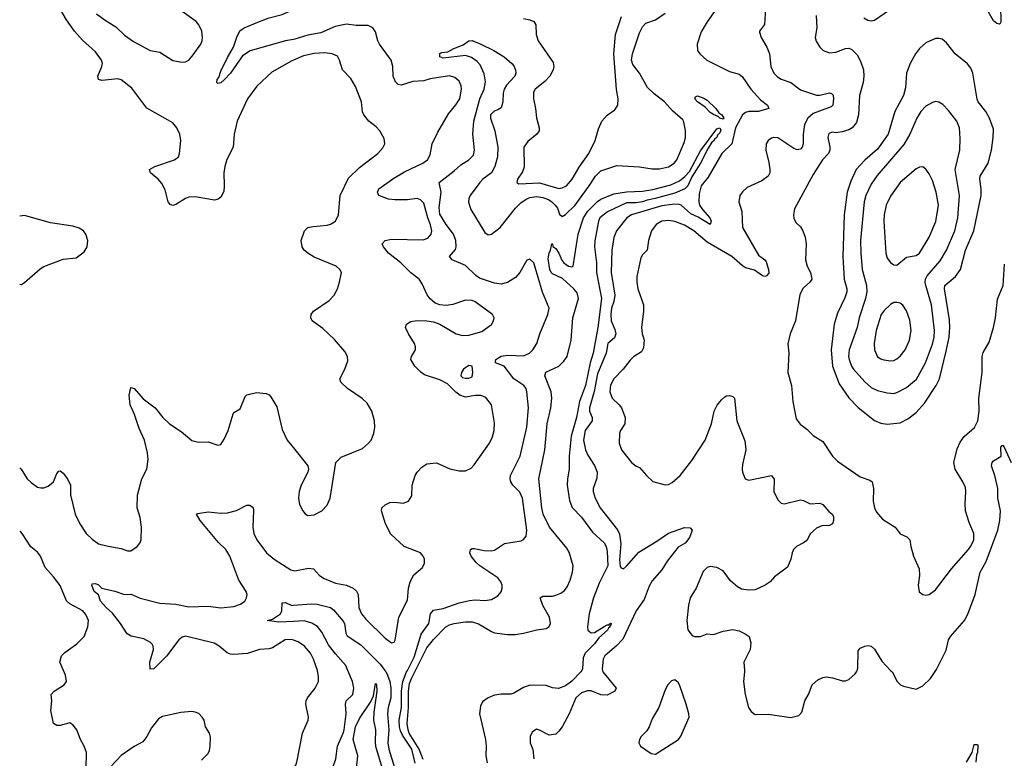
# Model space of a CAD drawing. Header units: inches. Extents: x 2057696 to 2160536, y 827480 to 1016834.
# Tile 152 of 256: x 2058300 to 2064417, y 899454 to 904041. Entities that reach past the tile are written whole.
import ezdxf

# ---------------------------------------------------------------- set-up
doc = ezdxf.new("R2010")
doc.units = ezdxf.units.IN
doc.header["$MEASUREMENT"] = 0
for name, color, linetype in [('C0859', 7, 'Continuous'), ('C0869', 7, 'Continuous'), ('C0950', 7, 'Continuous'), ('C0960', 7, 'Continuous')]:
    doc.layers.add(name, color=color, linetype=linetype)

msp = doc.modelspace()

# ---------------------------------------------------------------- linework, layer by layer
at = {"layer": 'C0859', "color": 5, "elevation": 480}
for points in [[(2058711.8, 899390), (2058714.5, 899490), (2058700.9, 899530), (2058677.2, 899570), (2058654.5, 899630), (2058630, 899661.2), (2058610, 899674), (2058550, 899658), (2058530, 899658), (2058510, 899669.3), (2058492, 899750), (2058499.3, 899810), (2058495.3, 899850), (2058514, 899870), (2058575.3, 899910), (2058589.3, 899930.7), (2058584.5, 899970), (2058571.4, 900000)], [(2059430, 899442), (2059470, 899482.8), (2059478.7, 899501.3), (2059482.9, 899530), (2059484.1, 899584.1), (2059479.3, 899610), (2059454, 899650), (2059445.2, 899690), (2059434, 899710), (2059411.7, 899731.7), (2059390, 899740.9), (2059370, 899745.1), (2059301.4, 899738.6), (2059186.9, 899713.1), (2059162, 899698), (2059117.4, 899642.6), (2059090, 899589.2), (2059063.7, 899556.3), (2059010, 899526), (2058930, 899471.5), (2058870, 899406)]]:
    msp.add_lwpolyline(points, dxfattribs=at)
at = {"layer": 'C0869', "color": 5}
for points, elevation in [([(2060000, 899386.5), (2060003.5, 899390), (2060015.8, 899410), (2060021.1, 899430), (2060055.8, 899610), (2060091.8, 899690), (2060094, 899710), (2060076.3, 899790), (2060078.9, 899810), (2060086.9, 899830), (2060134.5, 899890), (2060155.8, 899930), (2060156.5, 899963.5), (2060150, 899997.2), (2060149, 900000)], 460), ([(2060000, 899204.8), (2060010, 899205.1), (2060170, 899196.2), (2060214.4, 899205.6), (2060226.2, 899213.8), (2060237.4, 899230), (2060244.7, 899250), (2060248.3, 899290), (2060242.3, 899350), (2060243.5, 899390), (2060262.7, 899450), (2060273.2, 899530), (2060310, 899608.8), (2060314.7, 899630), (2060328.1, 899730), (2060324.2, 899790), (2060327.7, 899810), (2060369.8, 899850), (2060375.4, 899890), (2060366.3, 899930), (2060337.5, 900000)], 440), ([(2060568.8, 900000), (2060573.7, 899993.7), (2060585.7, 899970), (2060599.1, 899930), (2060606, 899890), (2060604.6, 899830), (2060588.4, 899770), (2060584.7, 899730), (2060593.7, 899630), (2060587.5, 899550), (2060593.6, 899510), (2060654.3, 899310)], 440), ([(2060756.7, 899423.3), (2060734.9, 899510), (2060676.9, 899596.9), (2060665.1, 899625.1), (2060658.7, 899650), (2060657.6, 899690), (2060671.6, 899770), (2060671.6, 899870), (2060679.6, 899930), (2060703.4, 899990), (2060708.5, 900000)], 440), ([(2060807.2, 899447.2), (2060782.4, 899510), (2060719.1, 899610), (2060712.2, 899630), (2060707.8, 899670), (2060715.6, 899770), (2060714.7, 899870), (2060721.8, 899918.2), (2060732.8, 899950), (2060758.4, 900000)], 420), ([(2061791.8, 900000), (2061786.8, 899990), (2061730, 899932.9), (2061690, 899903), (2061647.1, 899887.1), (2061610, 899892.2), (2061570, 899905.1), (2061470, 899908.7), (2061430, 899894.1), (2061370, 899858), (2061350, 899852.5), (2061290, 899851.3), (2061250, 899845.2), (2061210, 899829.8), (2061175.7, 899804.3), (2061163.5, 899776.5), (2061156.3, 899730), (2061192.7, 899570), (2061197.6, 899530), (2061195.7, 899470), (2061204.7, 899424.7)], 420), ([(2061920.8, 900000), (2061923.5, 899990), (2062006.4, 899890), (2061998, 899870), (2061950, 899845.6), (2061910, 899848.9), (2061850, 899872.2), (2061827.2, 899872.8), (2061790, 899859.3), (2061755.8, 899830), (2061712.9, 899730), (2061670.2, 899649.8), (2061650, 899622), (2061630, 899604.5), (2061590, 899597.2), (2061530, 899628.7), (2061510, 899634), (2061483.5, 899616.5), (2061471.1, 899588.9), (2061471, 899550), (2061488, 899508), (2061493.4, 899450)], 440), ([(2062802.2, 900000), (2062803.1, 899990), (2062796.5, 899930), (2062806.7, 899850), (2062827.6, 899770), (2062844.2, 899744.2), (2062870, 899726.7), (2062950, 899727.4), (2063090, 899707.3), (2063140.9, 899719.1), (2063159.6, 899740.4), (2063177, 899810), (2063199.5, 899850), (2063223.7, 899910), (2063259.1, 899940.9), (2063290, 899955.5), (2063310, 899959.1), (2063352.5, 899952.5), (2063410, 899934), (2063430, 899934), (2063450, 899944), (2063490, 899978.8), (2063499.3, 899990), (2063502.9, 900000)], 460), ([(2063710, 900000), (2063719.3, 899990), (2063750.5, 899930), (2063771, 899910), (2063790, 899901.6), (2063870, 899884), (2063910, 899902.8), (2063959, 899950), (2063992.2, 900000)], 460), ([(2060392.3, 899390), (2060401.3, 899470), (2060372, 899570), (2060385.4, 899650), (2060410, 899701.7), (2060478.3, 899801.7), (2060498.6, 899841.4), (2060510, 899918.8), (2060515.5, 899910), (2060518.9, 899870), (2060499, 899741), (2060498.2, 899690), (2060510.5, 899630), (2060507.8, 899552.2), (2060511, 899530), (2060550.9, 899390)], 420), ([(2064182.9, 899430), (2064217.2, 899490), (2064230, 899538.8), (2064250, 899538.8), (2064253.4, 899533.4), (2064250.4, 899490), (2064244, 899476), (2064240.5, 899430)], 440)]:
    msp.add_lwpolyline(points, dxfattribs=dict(at, elevation=elevation))
at = {"layer": 'C0869', "color": 5, "elevation": 460}
msp.add_lwpolyline([(2062370, 899941.2), (2062350, 899935.3), (2062326, 899910), (2062310, 899878), (2062270.4, 899770), (2062230, 899699.3), (2062211.5, 899648.4), (2062195.6, 899624.4), (2062160.7, 899590), (2062150.8, 899570), (2062146, 899550), (2062156, 899530), (2062222.5, 899482.5), (2062250, 899478.8), (2062392, 899570), (2062408.2, 899591.8), (2062458, 899710), (2062457, 899730), (2062440.7, 899790), (2062399.5, 899910), (2062390, 899925.2)], close=True, dxfattribs=at)
at = {"layer": 'C0950', "color": 5}
for points, elevation in [([(2060000, 903790.5), (2059990, 903786.2), (2059865.8, 903714.2), (2059772.6, 903627.4), (2059714.2, 903550), (2059650.2, 903410), (2059632.9, 903330), (2059624.9, 903250), (2059587.4, 903172.6), (2059573.2, 903130), (2059567.1, 903090), (2059570.3, 903009.7), (2059566.9, 902973.1), (2059550, 902939.5), (2059533.2, 902926.8), (2059510, 902921), (2059390, 902940.7), (2059350, 902939.6), (2059330, 902931.5), (2059270, 902893), (2059250, 902887), (2059233.4, 902893.4), (2059223, 902910), (2059203.5, 902983.5), (2059183.1, 903023.1), (2059159.6, 903050), (2059112, 903090), (2059106, 903110), (2059139, 903130), (2059261.2, 903170), (2059285.6, 903190), (2059292.8, 903210), (2059299.8, 903290), (2059293.5, 903330), (2059276.3, 903370), (2059250, 903400.7), (2059090, 903491.6), (2058995.9, 903615.9), (2058930, 903668.5), (2058910, 903674.2), (2058810, 903664), (2058789.7, 903669.7), (2058785.6, 903690), (2058809.7, 903750), (2058813.5, 903770), (2058808.2, 903790), (2058770, 903840.5), (2058690, 903914.7), (2058639.2, 903970), (2058590, 904040.5), (2058535.3, 904135.3)], 480), ([(2060000, 903919.1), (2059950, 903909.2), (2059731.8, 903848.2), (2059683.5, 903816.5), (2059610, 903709.6), (2059570, 903666.6), (2059550, 903649.5), (2059530, 903645.2), (2059524, 903650), (2059526.6, 903670), (2059537, 903683), (2059550, 903721), (2059590, 903805.5), (2059628.9, 903870), (2059648.2, 903931.8), (2059667.3, 903972.8), (2059695.1, 903990), (2059790, 904030.1), (2059850, 904052), (2059930, 904072.9), (2060000, 904103.7)], 460), ([(2058776.7, 904076.7), (2058830, 904037.6), (2058897, 903997), (2058950, 903945.5), (2059006.5, 903906.5), (2059110, 903850.3), (2059170, 903839.5), (2059250, 903787.3), (2059310, 903776.9), (2059330, 903780.3), (2059350, 903790.3), (2059377.8, 903822.2), (2059424.2, 903890), (2059433.3, 903910), (2059435.1, 903930), (2059431.1, 903970), (2059413.5, 904010), (2059396.9, 904030), (2059310, 904091.9)], 480), ([(2058330, 902824.7), (2058299.5, 902821.3)], 520), ([(2058300, 902398.8), (2058310, 902397.1), (2058330, 902408.2), (2058426.6, 902493.4), (2058450, 902509), (2058570, 902553), (2058650, 902562.8), (2058700.2, 902599.8), (2058718.4, 902630), (2058722.4, 902670), (2058711.1, 902710), (2058695.1, 902730), (2058670, 902746), (2058630, 902757.7), (2058490, 902779.2), (2058330, 902824.7)], 520), ([(2058301.3, 901257.9), (2058308, 901250), (2058346.9, 901190), (2058370, 901165.8), (2058410, 901137.3), (2058430, 901132.6), (2058450, 901134), (2058475.6, 901144.5), (2058509.1, 901170.9), (2058530, 901222.8), (2058543, 901237), (2058550, 901239.3), (2058570, 901224.2), (2058595.8, 901190), (2058614.9, 901150), (2058615.6, 901090), (2058645.2, 900970), (2058673.1, 900910), (2058712, 900850), (2058750, 900814), (2058790, 900786.4), (2058850, 900770.4), (2058930, 900757.1), (2058970, 900741.6), (2058990, 900741.6), (2059029.4, 900770), (2059046.6, 900790), (2059054.5, 900810), (2059056.9, 900890), (2059047.6, 900950), (2059029.7, 901009.7), (2059031, 901089), (2059057.4, 901190), (2059089.8, 901250.3), (2059097.3, 901310), (2059094.2, 901350), (2059074, 901430), (2059042.3, 901502.3), (2059013.8, 901590), (2058985, 901650), (2058979.7, 901710), (2058990, 901756), (2059010, 901750.4), (2059066.8, 901686.8), (2059140.4, 901630), (2059188.7, 901570), (2059230, 901530.3), (2059303, 901483), (2059370, 901428), (2059410, 901418), (2059470, 901419.1), (2059530, 901398.8), (2059550, 901402.8), (2059570, 901436), (2059595.1, 901490), (2059626.3, 901593.7), (2059630, 901600.7), (2059670, 901624.7), (2059699.5, 901700.5), (2059710, 901710.7), (2059770, 901725.5), (2059830, 901720.4), (2059850, 901710.4), (2059859.3, 901699.3), (2059897.5, 901637.5), (2059930, 901494.8), (2059961.3, 901430), (2060000, 901382.1)], 480), ([(2060000, 900188.1), (2059990, 900191.7), (2059948, 900190), (2059870, 900140.5), (2059850, 900134.3), (2059790.4, 900129.6), (2059714.7, 900105.3), (2059630, 900099.2), (2059610, 900100.4), (2059588.2, 900108.2), (2059538.9, 900150), (2059508.2, 900168.2), (2059330, 900212.5), (2059310, 900206), (2059287.4, 900190), (2059211.6, 900088.4), (2059133, 900010), (2059110, 900006.6), (2059108.4, 900050), (2059131.1, 900130), (2059129.7, 900150), (2059122.7, 900162.7), (2059113.2, 900173.2), (2059070, 900194.7), (2058992.9, 900212.9), (2058967.2, 900227.2), (2058926.2, 900290), (2058875.5, 900355.5), (2058836.4, 900390), (2058800.8, 900430), (2058788.4, 900468.4), (2058762, 900490), (2058747.6, 900530), (2058750, 900538), (2058770, 900539.3), (2058790, 900531.8), (2058810, 900510.6), (2058825.5, 900505.5), (2058890, 900491.6), (2058950, 900470.3), (2058992.7, 900472.8), (2059047.5, 900447.5), (2059170, 900416.2), (2059270, 900411.5), (2059350, 900395), (2059470, 900399.3), (2059550, 900388.6), (2059630, 900397.2), (2059672, 900410), (2059698.7, 900430), (2059709.6, 900450), (2059712.6, 900470), (2059706.3, 900490), (2059660.7, 900560.7), (2059604.6, 900710), (2059580.8, 900750), (2059534, 900794), (2059420.4, 900930), (2059399, 900970), (2059405.4, 900974.6), (2059470, 900985.3), (2059550, 900975.8), (2059590, 900977.6), (2059647, 900993), (2059710, 901026), (2059730, 901025.5), (2059750, 901010.8), (2059752.8, 900992.8), (2059748.5, 900890), (2059754.5, 900850), (2059772, 900810), (2059832.3, 900730), (2059880.8, 900690), (2059984, 900624), (2060000, 900620.8)], 460), ([(2058571.4, 900000), (2058549.6, 900050), (2058559.6, 900090), (2058579.5, 900110), (2058655, 900165), (2058699.7, 900210), (2058723.1, 900270), (2058726, 900310), (2058710, 900347), (2058691.1, 900370), (2058610, 900413.5), (2058590.9, 900430.9), (2058550, 900527.6), (2058510, 900580.7), (2058457.8, 900637.8), (2058429.8, 900710), (2058410, 900733.5), (2058367.7, 900767.7), (2058315.3, 900850), (2058301.7, 900863.6)], 480), ([(2060000, 900304.3), (2059910, 900299.8), (2059838, 900310), (2059870, 900317.6), (2059920.4, 900350), (2059928.9, 900370), (2059930, 900418.8), (2059950, 900420.4), (2059990, 900403.1), (2060000, 900404)], 440)]:
    msp.add_lwpolyline(points, dxfattribs=dict(at, elevation=elevation))
at = {"layer": 'C0960', "color": 5}
for points, elevation in [([(2062654.7, 904145.3), (2062570, 904027.3), (2062533.8, 903966.2), (2062508.9, 903888.9), (2062510.3, 903850), (2062525.3, 903830), (2062568.7, 903790), (2062710, 903719.7), (2062770, 903702.3), (2062789, 903689), (2062841.4, 903610), (2062902.5, 903542.5), (2062946.7, 903510), (2062953.4, 903490), (2062890.1, 903469.9), (2062829.3, 903470.7), (2062810, 903465.6), (2062790.1, 903449.9), (2062747.7, 903370), (2062724.9, 903270), (2062662.1, 903210), (2062576.8, 903063.2), (2062534.2, 903010), (2062521.2, 902958.8), (2062519.7, 902910), (2062524, 902890), (2062542.4, 902862.4), (2062588.4, 902810), (2062596, 902790), (2062590.2, 902769.8), (2062514.2, 902814.2), (2062470, 902834.4), (2062410, 902889.3), (2062390, 902894.9), (2062354.2, 902894.2), (2062290, 902885.6), (2062100.9, 902830), (2062072, 902810), (2062007.4, 902730), (2061991.1, 902688.9), (2061979.3, 902610), (2061973.8, 902470), (2061997.5, 902330), (2061991.2, 902290), (2061976.6, 902250), (2061971.3, 902210), (2061973.7, 902170), (2061997.7, 902117.7), (2062004.1, 902090), (2061995, 902065), (2061953.2, 902030), (2061943.3, 901970), (2061890, 901842), (2061867.8, 901732.2), (2061840.3, 901630), (2061840.7, 901610), (2061857.3, 901570), (2061856.3, 901550), (2061813.8, 901490), (2061802.9, 901430), (2061814.1, 901370), (2061830, 901336.1), (2061871.8, 901271.8), (2061886.8, 901230), (2061885.6, 901194.4), (2061863.2, 901130), (2061863.5, 901110), (2061874, 901070), (2061905.7, 901010), (2062012.8, 900872.8), (2062025.6, 900845.6), (2062034.7, 900785.3), (2062026.3, 900686.3), (2062030, 900644.7), (2062036.3, 900636.3), (2062050, 900630.6), (2062070, 900646.4), (2062145.7, 900734.3), (2062258.1, 900801.9), (2062330, 900852.2), (2062430, 900886.8), (2062464.7, 900884.7), (2062478, 900870), (2062463, 900830), (2062450.4, 900810), (2062434, 900790), (2062390, 900765.1), (2062322.5, 900677.5), (2062290, 900624.7), (2062230, 900556.9), (2062210, 900522.4), (2062179.1, 900440.9), (2062130.2, 900370), (2062047, 900193), (2062008.1, 900151.9), (2061934.3, 900090), (2061924.6, 900070), (2061918.2, 900010), (2061920.8, 900000)], 440), ([(2062934.2, 904110), (2062927.7, 904012.2), (2062896.4, 903970), (2062896.7, 903963.3), (2062906, 903930), (2062940.7, 903870), (2062957.2, 903830), (2062966.2, 903750), (2062985.3, 903710), (2063007, 903687), (2063030, 903671.7), (2063090, 903650.3), (2063150, 903605.8), (2063250, 903573.2), (2063270, 903572.2), (2063330, 903586.3), (2063342.9, 903582.9), (2063352.8, 903572.8), (2063355.9, 903550), (2063351.3, 903510), (2063340.7, 903499.3), (2063230, 903458.4), (2063197.1, 903430), (2063176.3, 903390), (2063167.9, 903330), (2063166.9, 903270), (2063161.1, 903250), (2063150, 903238), (2063130, 903232.6), (2063110, 903241), (2063010, 903306.9), (2062984.7, 903310), (2062970, 903305.6), (2062950.5, 903290), (2062938.4, 903270), (2062934.9, 903230), (2062954.4, 903154.4), (2062960.9, 903110), (2062959.5, 903090), (2062950.4, 903070), (2062910, 903040.5), (2062820.2, 902999.7), (2062790, 902972.3), (2062774.4, 902950), (2062766.7, 902910), (2062785.7, 902850), (2062791.3, 902750), (2062890, 902577.6), (2062929, 902549), (2062936.9, 902536.9), (2062951.8, 902490), (2062953.1, 902466.9), (2062938.8, 902450), (2062930, 902446.9), (2062915.3, 902450), (2062864.5, 902484.5), (2062810, 902499.6), (2062790, 902511.9), (2062723.2, 902570), (2062570, 902658.5), (2062488, 902730), (2062430, 902765.5), (2062370, 902787.7), (2062330, 902794.6), (2062290, 902789.2), (2062254.4, 902770), (2062224.6, 902730), (2062207.2, 902670), (2062197.1, 902610), (2062170, 902581.2), (2062158.4, 902561.6), (2062134.4, 902445.6), (2062133.2, 902410), (2062139.2, 902370), (2062175.8, 902270), (2062175.8, 902230), (2062162.6, 902130), (2062167.3, 902092.7), (2062180.2, 902050), (2062176.2, 902003.8), (2062162.6, 901977.4), (2062113.7, 901946.3), (2062092.6, 901927.4), (2062048.9, 901871.1), (2061990.2, 901810), (2061969.5, 901770.5), (2061967.1, 901730), (2061980.9, 901690), (2062024.4, 901650), (2062038.7, 901630), (2062061.7, 901570), (2062059.5, 901530), (2062032.2, 901490), (2062025.7, 901470), (2062024.9, 901410), (2062037.6, 901370), (2062100.5, 901290), (2062130, 901267.7), (2062150, 901260.7), (2062193.4, 901210), (2062233, 901173), (2062310, 901152), (2062330, 901153.7), (2062353.7, 901166.3), (2062402.4, 901210), (2062476.2, 901303.8), (2062558.8, 901430), (2062598.5, 901530), (2062615.1, 901610), (2062632.1, 901647.9), (2062659.1, 901680.9), (2062680.8, 901699.2), (2062690, 901705.5), (2062710, 901708), (2062730, 901700.7), (2062740.7, 901690), (2062754.6, 901550), (2062805.3, 901425.3), (2062810.3, 901370), (2062790, 901278), (2062788.5, 901250), (2062790.6, 901230), (2062806.8, 901190), (2062830, 901180.7), (2062970.3, 901210.3), (2062986.4, 901186.4), (2062985.3, 901110), (2063010, 901059.1), (2063030, 901039.3), (2063050, 901034.4), (2063150, 901058.4), (2063170, 901054.4), (2063210, 901033.4), (2063270, 901038.7), (2063290.2, 901030.2), (2063326.1, 900986.1), (2063348, 900970), (2063355.8, 900955.8), (2063356.5, 900930), (2063350, 900909.5), (2063330, 900900.5), (2063283.4, 900896.6), (2063250, 900883.6), (2063212.7, 900850), (2063190, 900807), (2063170, 900791.8), (2063124.9, 900770), (2063108.2, 900750), (2063099.3, 900730), (2063090.3, 900689.6), (2063070, 900641.2), (2062990, 900581.2), (2062962.8, 900550), (2062930.3, 900529.7), (2062870, 900500.5), (2062830, 900498), (2062785.1, 900505.1), (2062758.9, 900518.9), (2062716.4, 900556.4), (2062670, 900617.6), (2062630, 900638), (2062590, 900645.6), (2062570, 900639.5), (2062545.7, 900614.3), (2062501.6, 900510), (2062465.5, 900450), (2062454.2, 900405.8), (2062443.8, 900310), (2062450.9, 900250.9), (2062476.9, 900216.9), (2062491.1, 900211.1), (2062530, 900211), (2062570, 900226), (2062610, 900222.8), (2062670, 900242.8), (2062730, 900254), (2062770, 900246), (2062807.5, 900227.5), (2062831, 900210), (2062842.8, 900170), (2062840.7, 900150), (2062837.3, 900130), (2062798, 900050), (2062802.2, 900000)], 460), ([(2063730, 904119.1), (2063610, 904035.1), (2063590, 904031.3), (2063570, 904035.1), (2063544.5, 904050)], 480), ([(2064394.3, 904130), (2064394.9, 904025.1), (2064390, 904013.2), (2064386.8, 904013.2), (2064370, 904017.4), (2064350, 904034.3), (2064285.1, 904145.1)], 480), ([(2060708.5, 900000), (2060750, 900081.3), (2060794.8, 900225.2), (2060841, 900290), (2060851.6, 900350), (2060870, 900372.8), (2060930, 900384.6), (2061030, 900418.3), (2061093.5, 900433.5), (2061130, 900438.2), (2061190, 900433.6), (2061230, 900440.8), (2061270, 900462.6), (2061291.6, 900488.4), (2061297.7, 900510), (2061296.8, 900530), (2061289.8, 900550), (2061270, 900574.2), (2061158.7, 900650), (2061136.3, 900670), (2061104.4, 900710), (2061096.9, 900730), (2061100.9, 900750), (2061110, 900756.4), (2061124.2, 900755.8), (2061184.4, 900744.4), (2061230, 900741.3), (2061250, 900747), (2061312.6, 900787.4), (2061415.7, 900804.3), (2061430, 900812.4), (2061446, 900834), (2061449.7, 900870.3), (2061424, 901070), (2061405.9, 901105.9), (2061362.6, 901150), (2061351.1, 901170), (2061346.3, 901190), (2061349.6, 901210), (2061410, 901330.5), (2061450.6, 901510), (2061460.2, 901630), (2061449.8, 901730), (2061445.3, 901750), (2061432.8, 901770), (2061370, 901809.8), (2061310, 901889.8), (2061255.1, 901910), (2061255.3, 901915.3), (2061256.9, 901930), (2061290, 901950.8), (2061330, 901957), (2061430, 901953.2), (2061467.8, 901970), (2061488, 901990), (2061512.3, 902030), (2061530.8, 902089.2), (2061581.1, 902210), (2061589.6, 902250), (2061548.4, 902348.4), (2061493.9, 902530), (2061470, 902553.3), (2061450, 902548.2), (2061406, 902470), (2061379.2, 902440.8), (2061331, 902409), (2061290, 902398.4), (2061250, 902403.9), (2061155.9, 902435.9), (2061132.7, 902452.7), (2061070, 902513.6), (2060985.6, 902550), (2060969.7, 902570), (2061006.2, 902613.8), (2061011.1, 902630), (2061009, 902670), (2060994.6, 902710), (2060948.9, 902768.9), (2060910, 902832.4), (2060904.8, 902875.2), (2060918.2, 902970), (2060906, 903030), (2060998.6, 903101.4), (2061040, 903140), (2061090, 903170.3), (2061119.3, 903200.7), (2061125, 903230), (2061115.7, 903330), (2061120.3, 903410), (2061159.2, 903550), (2061184.6, 903610), (2061194.2, 903654.2), (2061184.4, 903704.4), (2061161, 903761), (2061141.1, 903781.1), (2061106, 903806), (2061070, 903819.6), (2060930, 903801.3), (2060909.4, 903810), (2060909.5, 903830.5), (2060922.9, 903837.1), (2060959.3, 903840.7), (2060996.8, 903863.2), (2061054.6, 903885.4), (2061089.5, 903910), (2061110, 903911.3), (2061165.3, 903890), (2061246.4, 903850), (2061310.5, 903810), (2061357.3, 903770), (2061370, 903754.8), (2061380.4, 903730), (2061382, 903710), (2061375.2, 903690), (2061325.1, 903634.9), (2061310.2, 903610), (2061304.1, 903584.1), (2061301.3, 903530), (2061290, 903494.5), (2061270, 903481), (2061246.5, 903473.5), (2061225.2, 903450), (2061224, 903430), (2061251, 903350), (2061270.6, 903250), (2061268, 903190), (2061252.6, 903130), (2061230, 903089.1), (2061177.1, 903050), (2061158.5, 903030), (2061098.3, 902950), (2061089.4, 902930), (2061088, 902908), (2061103, 902863), (2061182.4, 902730), (2061190, 902718.8), (2061210, 902705), (2061230, 902708.1), (2061285.7, 902750), (2061379.2, 902870), (2061415.2, 902904.8), (2061450, 902928.3), (2061470, 902936.7), (2061510, 902943.1), (2061550, 902937.1), (2061584, 902924), (2061606.5, 902910), (2061626.9, 902890), (2061640.7, 902870), (2061653.1, 902833.1), (2061670, 902819.6), (2061690, 902830.2), (2061750, 902888.6), (2061838.6, 903010), (2061876.8, 903070), (2061910, 903102.2), (2062010, 903134.7), (2062150, 903126.5), (2062230, 903113.8), (2062275.2, 903115.2), (2062330, 903127.2), (2062365.6, 903150), (2062382.2, 903170), (2062430, 903281.6), (2062436.8, 903310), (2062436.5, 903350), (2062425.8, 903405.8), (2062418.8, 903418.8), (2062355.8, 903475.8), (2062305.3, 903530), (2062241, 903581), (2062200.7, 903620.7), (2062149.9, 903710), (2062110, 903762.2), (2062100.8, 903790), (2062106.3, 903830), (2062150, 903958.7), (2062170, 903996), (2062190, 904019.6), (2062250, 904040.2), (2062310, 904081.9)], 440), ([(2061430, 904047.9), (2061470, 904041.1), (2061493, 904030), (2061506.4, 904010), (2061508.7, 903950), (2061520.4, 903910), (2061614.9, 903774.9), (2061618.7, 903750), (2061615, 903730), (2061593.9, 903690), (2061563.2, 903656.8), (2061502, 903610), (2061491.3, 903590), (2061491.1, 903550), (2061504.7, 903490), (2061511.2, 903431.2), (2061527.2, 903370), (2061526.7, 903350), (2061512.7, 903330), (2061455.8, 903284.2), (2061431.5, 903250), (2061433.7, 903126.3), (2061423.9, 903096.1), (2061393.4, 903050), (2061387.7, 903030), (2061401.3, 903021.3), (2061530, 903027.2), (2061650, 902993.7), (2061670, 902995.8), (2061696.8, 903010), (2061732.2, 903050), (2061774.9, 903125.1), (2061834.8, 903210), (2061874.8, 903290), (2061896.3, 903363.7), (2061917.3, 903410), (2061950, 903447.4), (2061998, 903482), (2062016.3, 903510), (2062017.7, 903550), (2062006.9, 903606.9), (2061990.6, 903830), (2062000.7, 903950), (2062038.8, 904061.2)], 460), ([(2063247.3, 904067.3), (2063252, 903990), (2063242.4, 903930), (2063247.7, 903907.7), (2063270, 903870.8), (2063291, 903850), (2063330, 903835.5), (2063370, 903839.5), (2063430, 903862.4), (2063450, 903863.8), (2063470, 903856.4), (2063502.2, 903822.2), (2063524.4, 903784.5), (2063542.2, 903730), (2063545.1, 903690), (2063539.8, 903650), (2063517.7, 903570), (2063510.5, 903449.5), (2063497.8, 903402.2), (2063471, 903370), (2063450, 903356.9), (2063410, 903344.2), (2063370, 903338.2), (2063350, 903343), (2063326.4, 903333.6), (2063320.2, 903310), (2063333.2, 903250), (2063332.9, 903230), (2063325.5, 903210), (2063288.4, 903170), (2063230, 903079.6), (2063112.8, 902867.2), (2063106.7, 902830), (2063109, 902809), (2063122.2, 902782.2), (2063150, 902753.7), (2063165.5, 902730), (2063180.6, 902690), (2063185, 902650), (2063181.3, 902550), (2063193.1, 902510), (2063212.4, 902470), (2063220.6, 902430), (2063209.5, 902410.5), (2063166.3, 902373.7), (2063145.7, 902334.3), (2063118.8, 902170), (2063085.5, 902090), (2063071.9, 902028.1), (2063077.4, 901970), (2063072.8, 901850), (2063095.5, 901770), (2063102.5, 901670), (2063123, 901563), (2063148.1, 901528.1), (2063190, 901498.3), (2063230, 901458.5), (2063290, 901420.3), (2063350.2, 901330.2), (2063379.7, 901299.7), (2063522.3, 901202.3), (2063581.8, 901181.8), (2063595.6, 901170), (2063604.9, 901130), (2063601.3, 901050), (2063610.2, 901010), (2063622.9, 900982.9), (2063659.9, 900939.9), (2063739.1, 900890), (2063770, 900847.3), (2063811.3, 900830), (2063830, 900811.3), (2063836.3, 900770), (2063853.7, 900710), (2063887.4, 900630), (2063890.4, 900590), (2063881.6, 900530), (2063888.5, 900488.5), (2063910, 900471), (2063930, 900466.8), (2063950, 900470.8), (2063990, 900500.7), (2064089.6, 900630), (2064193.8, 900750), (2064210, 900771.6), (2064228.2, 900810), (2064227.6, 900850), (2064198, 900918), (2064176, 900990), (2064173.7, 901033.7), (2064178.3, 901110), (2064175, 901135), (2064160.3, 901170), (2064111.9, 901250), (2064103, 901290), (2064124.7, 901375.3), (2064143.5, 901416.5), (2064168.2, 901451.8), (2064231.7, 901508.3), (2064252.9, 901550), (2064259.9, 901610), (2064259.5, 901690), (2064278.6, 901850), (2064279.1, 901950), (2064285.4, 901974.6), (2064321.9, 902038.1), (2064350.7, 902130), (2064362.2, 902190), (2064373.8, 902306.2), (2064409.8, 902390), (2064418.2, 902521.8)], 480), ([(2060000, 900620.8), (2060010, 900618.8), (2060093.6, 900633.6), (2060124.7, 900630), (2060163, 900590), (2060190.8, 900570), (2060262.3, 900542.3), (2060330, 900529.2), (2060370.4, 900510), (2060391.1, 900491.1), (2060402.3, 900470), (2060406.5, 900390), (2060422.6, 900350), (2060450, 900317), (2060570, 900199.5), (2060610, 900170.6), (2060626, 900174), (2060633.1, 900186.9), (2060654.8, 900330), (2060710, 900434.8), (2060716.1, 900510), (2060725.7, 900550), (2060747.7, 900592.3), (2060802, 900638), (2060813.8, 900666.2), (2060814, 900690), (2060806.6, 900710), (2060789.2, 900730), (2060688.9, 900768.9), (2060605.6, 900845.6), (2060572.9, 900910), (2060547.1, 900990), (2060549.7, 901010.3), (2060571.1, 901028.9), (2060598.3, 901041.7), (2060630, 901044.4), (2060682, 901038), (2060715.3, 901050), (2060736, 901084), (2060737, 901150), (2060757.2, 901210), (2060770, 901231.3), (2060798.6, 901261.4), (2060830, 901282.8), (2060890, 901288), (2060971.2, 901251.2), (2061030, 901238.3), (2061070, 901239.6), (2061104.9, 901255.1), (2061124.1, 901275.9), (2061219.1, 901410), (2061238, 901450), (2061248.4, 901490), (2061250, 901538), (2061230, 901648.7), (2061195.6, 901695.6), (2061166.5, 901706.5), (2061130, 901706.6), (2061070, 901697.6), (2061034, 901710), (2061010, 901727), (2060958.5, 901778.5), (2060910, 901804.4), (2060814.9, 901834.9), (2060791, 901851), (2060754.5, 901890), (2060729.3, 901930), (2060733.2, 901950), (2060758, 901990), (2060759.5, 902010), (2060753.3, 902030), (2060715.6, 902090), (2060697.2, 902130), (2060702, 902150), (2060730, 902167.3), (2060770, 902173), (2060830, 902170.6), (2060870, 902164.9), (2060910, 902150.5), (2061010.8, 902090), (2061050, 902080.3), (2061090, 902081.1), (2061170, 902104.4), (2061231.1, 902148.9), (2061243.7, 902170), (2061246.6, 902190), (2061237.2, 902210), (2061130, 902288.5), (2061110, 902296.5), (2061070, 902298.8), (2060990, 902271.3), (2060950, 902265.6), (2060910, 902269.3), (2060881.2, 902281.2), (2060850, 902306.6), (2060831.9, 902331.9), (2060800, 902400), (2060780.5, 902430), (2060729.1, 902469.1), (2060668.3, 902530), (2060591.1, 902590), (2060560.5, 902630), (2060551.8, 902650), (2060569.4, 902670), (2060610, 902677.6), (2060807, 902673), (2060835.1, 902685), (2060855.1, 902710), (2060860.5, 902730), (2060852.7, 902767.3), (2060835.8, 902810), (2060810, 902900.9), (2060790, 902923), (2060770, 902929.7), (2060710, 902921.8), (2060630, 902921.5), (2060590, 902927.1), (2060530, 902949.6), (2060521.6, 902970), (2060531.8, 902990), (2060623.3, 903056.7), (2060690, 903095.5), (2060805.1, 903150), (2060833.6, 903170), (2060850, 903201), (2060863.1, 903270), (2060896.6, 903343.4), (2060963.5, 903456.5), (2061010, 903512.4), (2061033.1, 903550), (2061044.4, 903610), (2061043.1, 903630), (2061030, 903658.4), (2061002.6, 903682.6), (2060970, 903692.9), (2060850, 903673.5), (2060810, 903662), (2060743.1, 903656.9), (2060670, 903633.6), (2060650, 903638), (2060635.4, 903655.4), (2060620.5, 903690), (2060618.7, 903750), (2060607.9, 903790), (2060535.3, 903890), (2060525.1, 903910), (2060510, 903966), (2060494.3, 903990), (2060465.2, 904005.2), (2060390, 904005.8), (2060330, 904013.2), (2060260.6, 903999.4), (2060170, 903960.4), (2060090, 903944.9), (2060010, 903921.1), (2060000, 903919.1)], 460), ([(2060000, 901382.1), (2060090.5, 901270), (2060094, 901250), (2060090.3, 901230), (2060048.7, 901150), (2060036.5, 901110), (2060032.4, 901070), (2060037.3, 901030), (2060058.8, 900990), (2060072.8, 900972.8), (2060090, 900962), (2060130, 900965.5), (2060177.2, 900990), (2060210, 901026.8), (2060228, 901070), (2060263.6, 901290), (2060296.2, 901323.8), (2060430, 901378), (2060467.6, 901410), (2060484.2, 901430), (2060499.7, 901470), (2060505.1, 901510), (2060503.5, 901550), (2060487.8, 901610), (2060458.4, 901658.4), (2060428.2, 901688.2), (2060337, 901750), (2060294.5, 901790), (2060289.5, 901810), (2060319.7, 901870), (2060338.6, 901921.4), (2060335.8, 901950), (2060320.6, 901980.6), (2060254.6, 902054.6), (2060183.6, 902123.6), (2060117.6, 902170), (2060107.6, 902190), (2060109.6, 902210), (2060124.5, 902230), (2060222.2, 902297.8), (2060253.6, 902330), (2060274, 902370), (2060287.3, 902410), (2060299.3, 902470), (2060289.3, 902490), (2060265.2, 902510), (2060130, 902565.7), (2060090.7, 902590.7), (2060067.6, 902610), (2060053.6, 902630), (2060047.6, 902670), (2060069.7, 902730.4), (2060089.6, 902750.4), (2060122.6, 902757.4), (2060210, 902764), (2060230, 902770.3), (2060260.7, 902790), (2060280.5, 902830), (2060291.6, 902950), (2060342.5, 903057.5), (2060410, 903123.1), (2060525.6, 903210), (2060555.3, 903244.7), (2060568.2, 903270), (2060563.3, 903303.3), (2060537.6, 903350), (2060515.2, 903375.2), (2060469.6, 903410), (2060436.9, 903450), (2060429.8, 903469.8), (2060422.8, 903530), (2060385.8, 903625.8), (2060356.6, 903676.6), (2060304.7, 903730), (2060286.9, 903790), (2060273.9, 903813.9), (2060241.2, 903830), (2060196.2, 903836.2), (2060130, 903830.5), (2060062.6, 903817.4), (2060000, 903790.5)], 480), ([(2060758.4, 900000), (2060830, 900140.1), (2060870, 900191.6), (2060946.5, 900270), (2060970, 900282.4), (2060999.3, 900290), (2061070, 900300.7), (2061110, 900300.4), (2061150, 900288.2), (2061230, 900240.6), (2061250, 900233.4), (2061330, 900222.7), (2061376.9, 900223.1), (2061430, 900231.2), (2061512.1, 900252.1), (2061570, 900259.1), (2061590, 900271.3), (2061598, 900290), (2061591.6, 900330), (2061550, 900402.7), (2061534, 900450), (2061550, 900460.7), (2061610, 900461.5), (2061630, 900466.7), (2061660.9, 900479.1), (2061683.8, 900496.2), (2061701.5, 900518.5), (2061720, 900560), (2061735.1, 900610), (2061738.5, 900650), (2061714.4, 900734.4), (2061698.9, 900758.9), (2061590.3, 900890), (2061552.2, 900970), (2061543.1, 901010), (2061525.8, 901190), (2061563.2, 901370), (2061576.8, 901530), (2061599, 901630), (2061606, 901690), (2061601.5, 901730), (2061562.3, 901830), (2061568.3, 901851.7), (2061649.8, 901890.2), (2061680.5, 901919.5), (2061700.4, 901950), (2061725.4, 902050), (2061736.8, 902190), (2061771.7, 902310), (2061763.9, 902343.9), (2061742, 902370), (2061672.9, 902432.9), (2061610, 902462.2), (2061602.2, 902470), (2061593, 902490), (2061583.9, 902556.1), (2061588.5, 902591.6), (2061597.2, 902610), (2061606, 902650), (2061610.4, 902650), (2061612.8, 902632.8), (2061630, 902620.7), (2061650, 902590.4), (2061667.1, 902547.1), (2061679.5, 902530), (2061710, 902510.4), (2061730, 902506.4), (2061739, 902510), (2061768.7, 902710), (2061802.9, 902810), (2061830, 902852.7), (2061890, 902912.8), (2061910, 902925.8), (2061990, 902958.9), (2062070, 902972.4), (2062170, 902976.9), (2062233.7, 902986.3), (2062345.2, 903014.8), (2062398.9, 903041.1), (2062433, 903067), (2062461.7, 903098.3), (2062530, 903226.4), (2062630, 903363.1), (2062650.3, 903370.3), (2062655.3, 903355.3), (2062650, 903338.7), (2062635.9, 903324.1), (2062630, 903309.8), (2062618, 903302), (2062610, 903286.4), (2062600.3, 903279.7), (2062576.7, 903243.3), (2062530, 903149.8), (2062475.3, 903064.7), (2062451.4, 903008.6), (2062432.1, 902990), (2062370, 902964.5), (2062247, 902930), (2062198.8, 902921.2), (2062170, 902909.6), (2062130, 902902.7), (2062070, 902903.2), (2061951.9, 902848.1), (2061903.7, 902810), (2061895.3, 902790), (2061872.3, 902667.7), (2061871.2, 902630), (2061882.7, 902530), (2061883.6, 902470), (2061914.5, 902310), (2061890.6, 902129.4), (2061862.1, 901970), (2061844.9, 901910), (2061815.1, 901770), (2061777.8, 901670), (2061758.8, 901570), (2061724.9, 901455.1), (2061714.1, 901330), (2061713.7, 901250), (2061702.5, 901190), (2061700.2, 901150), (2061714.8, 901054.8), (2061731.5, 901011.5), (2061790, 900951.3), (2061858.4, 900858.4), (2061931.3, 900791.3), (2061942.4, 900770), (2061950, 900737.3), (2061954.2, 900650), (2061899.6, 900540.4), (2061864.2, 900450), (2061837.8, 900350), (2061826.5, 900270), (2061829.6, 900249.6), (2061850, 900232.6), (2061870, 900234.8), (2061930, 900272.7), (2061950, 900282.8), (2061958, 900282), (2061970, 900294), (2061974, 900290), (2061970, 900277.2), (2061964.9, 900275.1), (2061967.4, 900270), (2061957.3, 900262.7), (2061950.8, 900250), (2061897.2, 900202.8), (2061870, 900164.3), (2061813.3, 900106.7), (2061801.4, 900078.6), (2061796.8, 900010), (2061791.8, 900000)], 420), ([(2063992.2, 900000), (2063995.3, 900004.7), (2064055.5, 900124.5), (2064071.1, 900190), (2064082, 900210), (2064169.7, 900310), (2064190.7, 900349.3), (2064236.1, 900470), (2064267.7, 900610), (2064304, 900676), (2064377.5, 900870), (2064389.8, 900929.8), (2064393.8, 900990), (2064377.1, 901070), (2064376.8, 901130), (2064358.8, 901210), (2064338, 901270), (2064340.7, 901290), (2064350, 901302), (2064397.2, 901330), (2064394.6, 901385.4), (2064404.5, 901395.5), (2064410, 901397.3), (2064414.4, 901390), (2064458.9, 901290)], 460), ([(2060000, 900404), (2060110, 900413.1), (2060148, 900412), (2060230, 900390.8), (2060250, 900375.2), (2060310, 900304.7), (2060317.8, 900290), (2060324.9, 900230), (2060334.8, 900214.8), (2060418.6, 900158.6), (2060538.7, 900038.7), (2060568.8, 900000)], 440), ([(2060337.5, 900000), (2060325.2, 900030), (2060261.8, 900101.8), (2060219, 900159), (2060176.4, 900236.4), (2060150, 900272.9), (2060114, 900294), (2060067.6, 900307.6), (2060000, 900304.3)], 440), ([(2060149, 900000), (2060125.3, 900070), (2060107.1, 900107.1), (2060070, 900151.1), (2060030, 900177.2), (2060000, 900188.1)], 460), ([(2063502.9, 900000), (2063507.5, 900012.5), (2063510, 900122), (2063521.6, 900138.4), (2063550, 900150.8), (2063570, 900154.8), (2063590, 900150.8), (2063610, 900130.8), (2063656.9, 900056.9), (2063710, 900000)], 460)]:
    msp.add_lwpolyline(points, dxfattribs=dict(at, elevation=elevation))
for points, elevation in [([(2064010, 903924.4), (2063990, 903923.5), (2063930, 903896.8), (2063890, 903862), (2063864.5, 903830), (2063832.9, 903770), (2063810.2, 903710), (2063802.2, 903617.8), (2063791.2, 903570), (2063736.3, 903470), (2063694.4, 903330), (2063630, 903237.5), (2063550, 903169), (2063497, 903110), (2063462.6, 903037.4), (2063440.8, 902970), (2063422.8, 902830), (2063414.3, 902570), (2063422.1, 902430), (2063437.9, 902370), (2063438.1, 902350), (2063425.9, 902314.1), (2063381.3, 902218.7), (2063360.9, 902150), (2063341.8, 901990), (2063349.2, 901890), (2063390, 901780.3), (2063451.6, 901691.6), (2063510, 901633.2), (2063610, 901552.4), (2063650, 901535.5), (2063690, 901529.1), (2063770, 901538.2), (2063817.9, 901562.1), (2063870, 901602.4), (2063920.6, 901659.4), (2063992.9, 901770), (2064014.1, 901810), (2064056.7, 901983.3), (2064073.6, 902070), (2064078.9, 902130), (2064077.4, 902177.4), (2064045.2, 902370), (2064046.9, 902390), (2064114.1, 902445.9), (2064144.5, 902490), (2064176.2, 902610), (2064227.5, 902730), (2064272.6, 902950), (2064274.1, 902990), (2064263.9, 903050), (2064266.8, 903070), (2064317.4, 903150), (2064337.8, 903230), (2064348.6, 903310), (2064350, 903362), (2064324.2, 903430), (2064301.5, 903470), (2064255.1, 903530), (2064247.9, 903547.9), (2064220.7, 903710), (2064210, 903739.6), (2064187.8, 903767.8), (2064110.9, 903830), (2064057.4, 903897.4), (2064030, 903919.7)], 520), ([(2062670, 903422.7), (2062650, 903429.4), (2062640.2, 903440.2), (2062610, 903451.6), (2062590, 903465.7), (2062557.7, 903497.7), (2062511.8, 903530), (2062494.5, 903550), (2062498, 903562), (2062510, 903567.7), (2062550, 903554), (2062570, 903541.7), (2062623.7, 903490), (2062643.4, 903463.4), (2062662.8, 903450), (2062673.4, 903430)], 420), ([(2063990, 903532), (2063970, 903527.6), (2063930, 903503.1), (2063898.5, 903470), (2063873.2, 903430), (2063829.4, 903330), (2063793.5, 903266.5), (2063626.2, 903073.8), (2063590, 903020.4), (2063557, 902950), (2063546.7, 902910), (2063523.4, 902670), (2063524.8, 902590), (2063533.4, 902490), (2063560.2, 902390), (2063563.7, 902350), (2063555.3, 902310), (2063515.5, 902190), (2063502.8, 902130), (2063453.5, 901990), (2063449.6, 901950), (2063452.5, 901930), (2063466.7, 901890), (2063480.2, 901870), (2063550, 901791.4), (2063590, 901756.5), (2063630, 901738), (2063690, 901723.8), (2063730, 901720.2), (2063750, 901725), (2063810, 901756), (2063871.6, 901808.4), (2063926.6, 901910), (2063970, 902024.9), (2063981.9, 902070), (2063983.9, 902110), (2063965.3, 902270), (2063929.9, 902390), (2063925.2, 902410), (2063927.2, 902430), (2063937, 902450), (2064017.6, 902542.4), (2064058.3, 902610), (2064108.7, 902730), (2064127.9, 902810), (2064139.5, 902950), (2064111.5, 903110), (2064141.2, 903230), (2064143, 903303), (2064138, 903370), (2064122.2, 903410), (2064070, 903476.9), (2064035.2, 903515.2), (2064010, 903529.6)], 540), ([(2063910, 903127), (2063890, 903125.6), (2063870, 903114.3), (2063770, 903030.8), (2063710, 902945.4), (2063683.2, 902890), (2063670.2, 902830), (2063667.8, 902790), (2063681.5, 902590), (2063690, 902560.7), (2063710, 902533.4), (2063730, 902519.1), (2063750, 902517.3), (2063810, 902565.5), (2063870, 902576.4), (2063890, 902590.4), (2063950, 902690.4), (2063992.4, 902787.6), (2064007.6, 902890), (2063994, 902970), (2063970, 903042.9), (2063950, 903082.9), (2063930, 903112.3)], 560), ([(2063750, 902285.6), (2063730, 902283.6), (2063710, 902271.5), (2063670, 902235.4), (2063651.3, 902210), (2063620.5, 902110), (2063607.8, 902030), (2063611.3, 901990), (2063630, 901947), (2063650, 901934), (2063668.5, 901928.5), (2063710, 901922.6), (2063730, 901925.2), (2063750, 901934), (2063769.2, 901950.8), (2063800.3, 901990), (2063828.1, 902050), (2063837.4, 902110), (2063830, 902174), (2063810, 902232.3), (2063787.2, 902267.2), (2063770, 902280.7)], 560), ([(2061090, 901894), (2061057.6, 901870), (2061043.7, 901850), (2061040.4, 901830), (2061050, 901819.3), (2061070, 901814.6), (2061090, 901814.3), (2061110, 901823.8), (2061115.8, 901850), (2061110, 901889.4)], 460)]:
    msp.add_lwpolyline(points, close=True, dxfattribs=dict(at, elevation=elevation))

doc.saveas('drawing.dxf')
